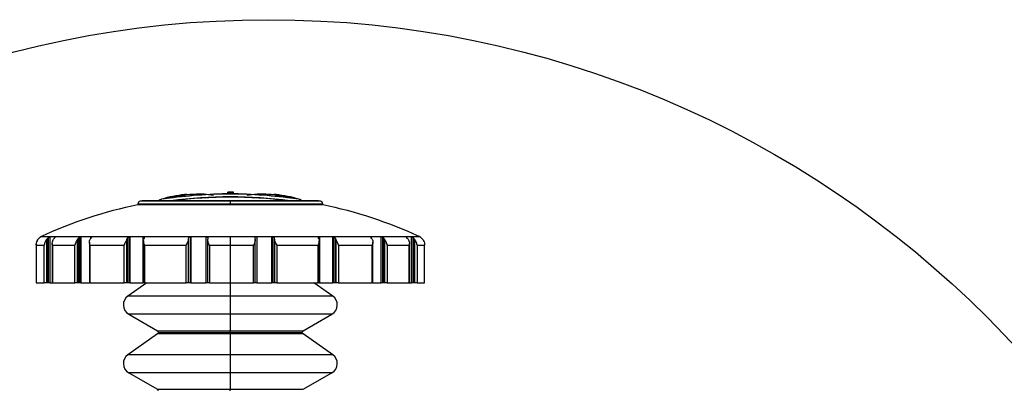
# Model space of a CAD drawing. Header units: millimetres. Extents: x 19 to 819, y 19 to 629.
# Tile 22 of 35: x 617 to 718, y 281 to 319. Entities that reach past the tile are written whole.
import ezdxf

# ---------------------------------------------------------------- set-up
doc = ezdxf.new("R2010")
doc.units = ezdxf.units.MM
doc.header["$LTSCALE"] = 3
doc.layers.add('DIMENSIONS', color=140, linetype='Continuous', lineweight=25)

msp = doc.modelspace()

# ---------------------------------------------------------------- linework, layer by layer
for p, q in [((638.055, 301.696), (638.055, 301.749)), ((638.644, 301.696), (638.644, 301.748)), ((638.323, 300.828), (629.063, 300.828)), ((629.327, 300.875), (629.269, 300.869)), ((647.376, 300.869), (629.269, 300.869)), ((631.612, 301.106), (633.849, 301.536)), ((637.81, 301.6), (637.735, 301.57)), ((638.055, 301.696), (638.644, 301.696)), ((647.582, 300.828), (638.323, 300.828)), ((638.323, 300.828), (638.323, 300.534)), ((642.796, 301.536), (645.033, 301.106)), ((647.376, 300.869), (647.318, 300.875)), ((628.823, 300.534), (628.823, 300.467)), ((638.323, 300.534), (628.823, 300.534)), ((638.323, 300.467), (628.823, 300.467)), ((638.323, 300.534), (638.323, 300.467)), ((647.823, 300.534), (638.323, 300.534)), ((647.823, 300.467), (638.323, 300.467)), ((647.823, 300.467), (647.823, 300.534)), ((618.552, 296.919), (618.634, 297.013)), ((618.644, 297.01), (618.567, 296.922)), ((618.634, 297.013), (618.634, 296.999)), ((618.844, 297.172), (618.823, 297.172)), ((619.444, 296.919), (619.522, 297.013)), ((619.444, 292.444), (619.444, 296.919)), ((619.522, 297.013), (619.59, 297.076)), ((619.522, 297.013), (619.522, 292.444)), ((619.59, 297.076), (619.59, 292.444)), ((620.331, 297.172), (619.78, 297.172)), ((619.78, 297.172), (619.78, 292.444)), ((620.215, 297.01), (620.143, 296.922)), ((620.331, 297.172), (620.346, 297.167)), ((620.331, 297.136), (620.331, 297.172)), ((622.614, 296.919), (622.677, 297.013)), ((622.614, 292.444), (622.614, 296.919)), ((622.677, 297.013), (622.677, 292.444)), ((622.806, 297.123), (622.806, 292.444)), ((623.989, 297.172), (622.963, 297.172)), ((622.963, 297.172), (622.963, 292.444)), ((623.97, 297.01), (623.911, 296.922)), ((623.989, 297.036), (623.989, 297.172)), ((627.678, 296.919), (627.719, 297.013)), ((627.678, 292.444), (627.678, 296.919)), ((627.719, 297.013), (627.719, 292.444)), ((627.893, 297.154), (627.893, 292.444)), ((629.375, 297.172), (627.998, 297.172)), ((627.998, 297.172), (627.998, 292.444)), ((629.375, 292.444), (629.375, 297.172)), ((629.391, 296.763), (629.391, 292.444)), ((629.456, 297.01), (629.418, 296.922)), ((634.026, 296.919), (634.041, 297.013)), ((634.026, 292.444), (634.026, 296.919)), ((634.041, 297.013), (634.041, 292.444)), ((634.238, 297.17), (634.279, 297.172)), ((634.238, 297.17), (634.238, 292.444)), ((635.84, 297.172), (634.279, 297.172)), ((634.279, 297.172), (634.279, 292.444)), ((635.84, 292.444), (635.84, 297.172)), ((635.995, 296.87), (635.995, 292.444)), ((636.012, 297.01), (635.999, 296.922)), ((638.323, 297.216), (638.323, 296.306)), ((640.878, 297.013), (640.879, 297.044)), ((640.893, 296.919), (640.878, 297.013)), ((640.896, 292.444), (640.896, 296.867)), ((642.605, 297.172), (641.047, 297.172)), ((641.047, 297.172), (641.047, 292.444)), ((642.605, 297.172), (642.649, 297.169)), ((642.605, 292.444), (642.605, 297.172)), ((642.649, 292.444), (642.649, 297.169)), ((642.846, 297.01), (642.86, 296.922)), ((642.846, 292.444), (642.846, 297.01)), ((642.86, 296.922), (642.86, 292.444)), ((647.449, 296.919), (647.408, 297.013)), ((647.476, 292.444), (647.476, 296.759)), ((648.854, 297.172), (647.487, 297.172)), ((647.487, 297.172), (647.487, 292.444)), ((648.854, 292.444), (648.854, 297.172)), ((648.962, 292.444), (648.962, 297.153)), ((649.135, 297.01), (649.173, 296.922)), ((649.135, 292.444), (649.135, 297.01)), ((649.173, 296.922), (649.173, 292.444)), ((653.832, 297.172), (652.821, 297.172)), ((652.821, 297.172), (652.821, 297.041)), ((652.904, 296.919), (652.841, 297.013)), ((653.832, 292.444), (653.832, 297.172)), ((653.991, 292.444), (653.991, 297.121)), ((654.119, 297.01), (654.179, 296.922)), ((654.119, 292.444), (654.119, 297.01)), ((654.179, 296.922), (654.179, 292.444)), ((656.939, 297.172), (656.407, 297.172)), ((656.407, 297.172), (656.407, 297.139)), ((656.601, 296.919), (656.524, 297.013)), ((656.939, 292.444), (656.939, 297.172)), ((657.13, 297.073), (657.198, 297.01)), ((657.13, 292.444), (657.13, 297.073)), ((657.198, 297.01), (657.271, 296.922)), ((657.198, 292.444), (657.198, 297.01)), ((657.271, 296.922), (657.271, 292.444)), ((657.823, 297.172), (657.811, 297.172)), ((658.093, 296.919), (658.011, 297.013)), ((618.352, 296.305), (618.352, 292.444)), ((618.367, 296.306), (619.185, 296.306)), ((618.367, 296.306), (618.367, 292.444)), ((618.367, 296.304), (618.367, 292.444)), ((619.185, 292.444), (619.185, 296.306)), ((620.011, 296.489), (620.011, 292.444)), ((620.028, 296.306), (622.325, 296.306)), ((620.028, 296.306), (620.028, 292.444)), ((622.325, 292.444), (622.325, 296.306)), ((623.84, 296.627), (623.84, 292.444)), ((623.895, 296.306), (627.396, 296.306)), ((623.895, 296.306), (623.895, 292.444)), ((627.396, 292.444), (627.396, 296.306)), ((629.503, 296.306), (633.784, 296.306)), ((629.503, 296.306), (629.503, 292.444)), ((633.784, 292.444), (633.784, 296.306)), ((636.174, 296.306), (636.174, 292.444)), ((636.174, 296.306), (638.323, 296.306)), ((638.323, 296.306), (640.72, 296.306)), ((638.323, 296.306), (638.323, 292.444)), ((640.72, 292.444), (640.72, 296.306)), ((643.104, 296.306), (647.366, 296.306)), ((643.104, 296.306), (643.104, 292.444)), ((647.366, 292.444), (647.366, 296.306)), ((649.458, 296.306), (652.922, 296.306)), ((649.458, 296.306), (649.458, 292.444)), ((652.922, 292.444), (652.922, 296.306)), ((652.976, 292.444), (652.976, 296.622)), ((654.469, 296.306), (656.717, 296.306)), ((654.469, 296.306), (654.469, 292.444)), ((656.717, 292.444), (656.717, 296.306)), ((656.733, 292.444), (656.733, 296.484)), ((657.532, 296.306), (658.293, 296.306)), ((657.532, 296.306), (657.532, 292.444)), ((658.293, 292.444), (658.293, 296.306)), ((658.293, 292.444), (658.293, 296.305)), ((618.367, 292.444), (618.352, 292.444)), ((618.367, 292.444), (619.185, 292.444)), ((618.367, 292.444), (618.367, 292.444)), ((619.444, 292.444), (619.185, 292.444)), ((619.522, 292.444), (619.444, 292.444)), ((619.59, 292.444), (619.522, 292.444)), ((619.78, 292.444), (619.59, 292.444)), ((619.78, 292.444), (620.044, 292.444)), ((620.028, 292.444), (620.011, 292.444)), ((620.028, 292.444), (622.325, 292.444)), ((622.614, 292.444), (622.325, 292.444)), ((622.677, 292.444), (622.614, 292.444)), ((622.806, 292.444), (622.677, 292.444)), ((622.963, 292.444), (622.806, 292.444)), ((622.963, 292.444), (623.804, 292.444)), ((623.895, 292.444), (623.84, 292.444)), ((623.895, 292.444), (627.396, 292.444)), ((627.678, 292.444), (627.396, 292.444)), ((627.719, 292.444), (627.678, 292.444)), ((627.893, 292.444), (627.719, 292.444)), ((629.747, 292.444), (627.792, 291.075)), ((627.998, 292.444), (627.893, 292.444)), ((627.998, 292.444), (629.375, 292.444)), ((629.391, 292.444), (629.375, 292.444)), ((629.503, 292.444), (629.391, 292.444)), ((629.503, 292.444), (633.784, 292.444)), ((634.026, 292.444), (633.784, 292.444)), ((634.041, 292.444), (634.026, 292.444)), ((634.238, 292.444), (634.041, 292.444)), ((634.279, 292.444), (634.238, 292.444)), ((634.279, 292.444), (635.84, 292.444)), ((635.995, 292.444), (635.84, 292.444)), ((636.174, 292.444), (635.995, 292.444)), ((636.174, 292.444), (638.323, 292.444)), ((638.323, 292.444), (640.72, 292.444)), ((638.323, 292.444), (638.323, 291.075)), ((640.896, 292.444), (640.72, 292.444)), ((641.047, 292.444), (640.896, 292.444)), ((641.047, 292.444), (642.605, 292.444)), ((642.649, 292.444), (642.605, 292.444)), ((642.846, 292.444), (642.649, 292.444)), ((642.86, 292.444), (642.846, 292.444)), ((643.104, 292.444), (642.86, 292.444)), ((643.104, 292.444), (647.366, 292.444)), ((648.854, 291.075), (646.899, 292.444)), ((647.476, 292.444), (647.366, 292.444)), ((647.487, 292.444), (647.476, 292.444)), ((647.487, 292.444), (648.854, 292.444)), ((648.962, 292.444), (648.854, 292.444)), ((649.135, 292.444), (648.962, 292.444)), ((649.173, 292.444), (649.135, 292.444)), ((649.458, 292.444), (649.173, 292.444)), ((649.458, 292.444), (652.922, 292.444)), ((652.976, 292.444), (652.922, 292.444)), ((652.976, 292.444), (653.832, 292.444)), ((653.991, 292.444), (653.832, 292.444)), ((654.119, 292.444), (653.991, 292.444)), ((654.179, 292.444), (654.119, 292.444)), ((654.469, 292.444), (654.179, 292.444)), ((654.469, 292.444), (656.717, 292.444)), ((656.733, 292.444), (656.717, 292.444)), ((656.733, 292.444), (656.939, 292.444)), ((657.13, 292.444), (656.939, 292.444)), ((657.198, 292.444), (657.13, 292.444)), ((657.271, 292.444), (657.198, 292.444)), ((657.532, 292.444), (657.271, 292.444)), ((657.532, 292.444), (658.293, 292.444)), ((658.293, 292.444), (658.293, 292.444)), ((638.323, 291.075), (627.792, 291.075)), ((638.323, 291.075), (638.323, 289.221)), ((648.854, 291.075), (638.323, 291.075)), ((627.873, 289.221), (630.823, 287.518)), ((638.323, 289.221), (627.873, 289.221)), ((638.323, 289.221), (638.323, 287.518)), ((648.773, 289.221), (638.323, 289.221)), ((645.823, 287.518), (648.773, 289.221)), ((630.837, 287.181), (627.792, 285.048)), ((630.823, 287.518), (638.323, 287.518)), ((638.323, 287.181), (630.837, 287.181)), ((630.923, 287.345), (638.323, 287.345)), ((638.323, 287.345), (638.323, 287.518)), ((638.323, 287.518), (645.823, 287.518)), ((638.323, 287.181), (638.323, 287.345)), ((638.323, 287.345), (645.723, 287.345)), ((638.323, 287.181), (638.323, 285.048)), ((645.808, 287.181), (638.323, 287.181)), ((648.854, 285.048), (645.808, 287.181)), ((638.323, 285.048), (627.792, 285.048)), ((638.323, 285.048), (638.323, 283.195)), ((648.854, 285.048), (638.323, 285.048)), ((627.873, 283.195), (630.823, 281.492)), ((638.323, 283.195), (627.873, 283.195)), ((638.323, 283.195), (638.323, 281.492)), ((648.773, 283.195), (638.323, 283.195)), ((645.823, 281.492), (648.773, 283.195)), ((630.823, 281.492), (638.323, 281.492)), ((638.323, 281.318), (638.323, 281.492)), ((638.323, 281.492), (645.823, 281.492))]:
    msp.add_line(p, q)
at = {"flags": 128}
for points in [[(618.907, 297.216), (619.231, 297.216), (620.27, 297.216), (622.072, 297.216), (623.245, 297.216), (624.594, 297.216), (627.536, 297.216), (630.892, 297.216), (634.535, 297.216), (638.323, 297.216)], [(638.323, 297.216), (640.757, 297.216), (643.157, 297.216), (645.469, 297.216), (647.262, 297.216), (648.947, 297.216), (652.052, 297.216), (654.574, 297.216), (655.567, 297.216), (656.375, 297.216), (657.395, 297.216), (657.738, 297.216)]]:
    msp.add_lwpolyline(points, dxfattribs=at)
for centre, radius, start, end in [((638.322, 254.501), 47.248, 89.60978, 90.32349), ((629.123, 300.534), 0.3, 101.36555, 179.99575), ((638, 256.369), 45.348, 101.09999, 101.36501), ((638.323, 254.749), 46.823, 81.32801, 98.67199), ((634.86, 289.309), 12.267, 95.82174, 107.05386), ((638.323, 254.749), 46.525, 82.4416, 97.5584), ((638.323, 254.75), 46.491, 82.75121, 97.24879), ((638.437, 253.592), 48.163, 95.46573, 95.74433), ((638.209, 253.592), 48.163, 84.25567, 84.53427), ((641.785, 289.309), 12.267, 72.94616, 84.17824), ((638.672, 256.5), 45.215, 78.63479, 78.9006), ((647.523, 300.534), 0.3, 0.00425, 78.63445), ((638.322, 254.75), 46.694, 101.73877, 114.57013), ((638.323, 254.749), 46.694, 65.4299, 78.2612), ((619.323, 296.306), 1, 114.54907, 119.99498), ((657.323, 296.308), 0.998, 59.99787, 65.46975), ((628.423, 290.174), 1.1, 125.00017, 239.99994), ((648.223, 290.174), 1.1, 299.99999, 55.00012), ((630.723, 287.345), 0.2, 359.99421, 60.00917), ((630.723, 287.345), 0.2, 304.99835, 0.00275), ((645.923, 287.345), 0.2, 119.99321, 180.00525), ((645.923, 287.345), 0.2, 179.99791, 234.99894), ((628.423, 284.147), 1.1, 125.00051, 239.99956), ((648.223, 284.147), 1.1, 300.00037, 54.99979), ((630.723, 281.318), 0.2, 359.99791, 60.00121)]:
    msp.add_arc(centre, radius, start, end)
for points, knots in [([(631.263, 301.037), (631.213, 301.024), (631.128, 301.003), (631.028, 300.943), (630.972, 300.9), (630.952, 300.872), (630.949, 300.869)], [0, 0, 0, 0, 0.4242155, 0.7175016, 0.967002, 1, 1, 1, 1]), ([(631.02, 300.869), (631.037, 300.893), (631.075, 300.948), (631.161, 301.005), (631.23, 301.027), (631.263, 301.037)], [0, 0, 0, 0, 0.2899247, 0.6559056, 1, 1, 1, 1]), ([(633.849, 301.536), (634.285, 301.562), (635.032, 301.608), (635.949, 301.564), (636.422, 301.49), (636.587, 301.464)], [0, 0, 0, 0, 0.4769583, 0.8176037, 1, 1, 1, 1]), ([(640.064, 301.464), (640.21, 301.488), (640.748, 301.576), (641.665, 301.609), (642.429, 301.56), (642.796, 301.536)], [0, 0, 0, 0, 0.16146926, 0.5970975, 1, 1, 1, 1]), ([(645.691, 300.869), (645.668, 300.894), (645.617, 300.951), (645.508, 301.006), (645.424, 301.027), (645.382, 301.037)], [0, 0, 0, 0, 0.27449693, 0.64251622, 1, 1, 1, 1]), ([(645.629, 300.869), (645.627, 300.872), (645.613, 300.899), (645.57, 300.942), (645.491, 301.002), (645.422, 301.024), (645.382, 301.037)], [0, 0, 0, 0, 0.0360721, 0.296212, 0.5910587, 1, 1, 1, 1]), ([(618.552, 296.919), (618.518, 296.87), (618.432, 296.746), (618.364, 296.535), (618.351, 296.376), (618.352, 296.308), (618.352, 296.306)], [0, 0, 0, 0, 0.2709489, 0.6908983, 0.9912057, 1, 1, 1, 1]), ([(618.367, 296.306), (618.367, 296.308), (618.365, 296.379), (618.379, 296.54), (618.448, 296.751), (618.533, 296.874), (618.567, 296.922)], [0, 0, 0, 0, 0.0087501, 0.3205864, 0.7335457, 1, 1, 1, 1]), ([(618.634, 297.013), (618.658, 297.036), (618.7, 297.075), (618.759, 297.121), (618.8, 297.149), (618.822, 297.164), (618.83, 297.169)], [0, 0, 0, 0, 0.3987253, 0.6890695, 0.8837385, 1, 1, 1, 1]), ([(618.844, 297.172), (618.842, 297.171), (618.833, 297.163), (618.811, 297.149), (618.775, 297.124), (618.721, 297.082), (618.677, 297.042), (618.649, 297.014), (618.644, 297.01)], [0, 0, 0, 0, 0.0310547, 0.1356131, 0.304503, 0.5398388, 0.9288703, 1, 1, 1, 1]), ([(619.444, 296.919), (619.411, 296.87), (619.323, 296.742), (619.232, 296.537), (619.194, 296.377), (619.185, 296.308), (619.185, 296.306)], [0, 0, 0, 0, 0.2665282, 0.6915849, 0.991341, 1, 1, 1, 1]), ([(619.59, 297.076), (619.612, 297.092), (619.651, 297.121), (619.709, 297.15), (619.75, 297.168), (619.773, 297.171), (619.78, 297.172)], [0, 0, 0, 0, 0.3844391, 0.6720347, 0.8966155, 1, 1, 1, 1]), ([(620.028, 296.306), (620.028, 296.308), (620.015, 296.378), (620.003, 296.535), (620.037, 296.751), (620.113, 296.874), (620.143, 296.922)], [0, 0, 0, 0, 0.00912117, 0.32906051, 0.73753817, 1, 1, 1, 1]), ([(620.345, 297.162), (620.345, 297.159), (620.343, 297.145), (620.319, 297.122), (620.282, 297.079), (620.244, 297.041), (620.219, 297.014), (620.215, 297.01)], [0, 0, 0, 0, 0.0509457, 0.2056126, 0.4548196, 0.9122238, 1, 1, 1, 1]), ([(622.614, 296.919), (622.584, 296.869), (622.504, 296.736), (622.401, 296.536), (622.345, 296.377), (622.326, 296.308), (622.325, 296.306)], [0, 0, 0, 0, 0.256331, 0.6852552, 0.9912035, 1, 1, 1, 1]), ([(622.677, 297.013), (622.698, 297.036), (622.735, 297.08), (622.784, 297.109), (622.806, 297.123)], [0, 0, 0, 0, 0.5537818, 1, 1, 1, 1]), ([(622.806, 297.123), (622.826, 297.133), (622.864, 297.152), (622.917, 297.169), (622.95, 297.171), (622.963, 297.172)], [0, 0, 0, 0, 0.40235922, 0.76848554, 1, 1, 1, 1]), ([(623.895, 296.306), (623.895, 296.308), (623.873, 296.377), (623.838, 296.53), (623.831, 296.747), (623.889, 296.874), (623.911, 296.922)], [0, 0, 0, 0, 0.009546, 0.3416954, 0.7491236, 1, 1, 1, 1]), ([(623.989, 297.172), (624, 297.172), (624.019, 297.172), (624.043, 297.153), (624.041, 297.121), (624.019, 297.078), (623.993, 297.04), (623.974, 297.014), (623.97, 297.01)], [0, 0, 0, 0, 0.1546509, 0.2596647, 0.3747038, 0.5587868, 0.926082, 1, 1, 1, 1]), ([(627.678, 296.919), (627.656, 296.869), (627.594, 296.73), (627.49, 296.533), (627.422, 296.377), (627.396, 296.308), (627.396, 296.306)], [0, 0, 0, 0, 0.2443133, 0.6747857, 0.9908661, 1, 1, 1, 1]), ([(627.719, 297.013), (627.734, 297.036), (627.763, 297.081), (627.826, 297.127), (627.871, 297.145), (627.893, 297.154)], [0, 0, 0, 0, 0.3652184, 0.6895863, 1, 1, 1, 1]), ([(627.893, 297.154), (627.912, 297.16), (627.946, 297.17), (627.982, 297.172), (627.998, 297.172)], [0, 0, 0, 0, 0.551087, 1, 1, 1, 1]), ([(629.375, 297.172), (629.391, 297.172), (629.42, 297.17), (629.458, 297.156), (629.482, 297.127), (629.485, 297.078), (629.471, 297.04), (629.459, 297.014), (629.456, 297.01)], [0, 0, 0, 0, 0.2018775, 0.3606236, 0.4946985, 0.6501441, 0.9404737, 1, 1, 1, 1]), ([(629.503, 296.306), (629.502, 296.308), (629.474, 296.377), (629.422, 296.528), (629.374, 296.739), (629.406, 296.873), (629.418, 296.922)], [0, 0, 0, 0, 0.0098114, 0.3518715, 0.7628042, 1, 1, 1, 1]), ([(634.026, 296.919), (634.014, 296.869), (633.98, 296.726), (633.884, 296.529), (633.815, 296.376), (633.785, 296.308), (633.784, 296.306)], [0, 0, 0, 0, 0.2352013, 0.6642688, 0.9904632, 1, 1, 1, 1]), ([(634.041, 297.013), (634.048, 297.036), (634.06, 297.08), (634.11, 297.127), (634.165, 297.155), (634.209, 297.166), (634.233, 297.169), (634.238, 297.17)], [0, 0, 0, 0, 0.2687259, 0.5024834, 0.7280667, 0.9494231, 1, 1, 1, 1]), ([(635.84, 297.172), (635.86, 297.171), (635.896, 297.17), (635.945, 297.155), (635.985, 297.129), (636.014, 297.084), (636.017, 297.041), (636.013, 297.014), (636.012, 297.01)], [0, 0, 0, 0, 0.2071834, 0.3905703, 0.5517107, 0.7111291, 0.9529748, 1, 1, 1, 1]), ([(636.174, 296.306), (636.173, 296.308), (636.142, 296.378), (636.078, 296.53), (635.999, 296.733), (635.999, 296.873), (635.999, 296.922)], [0, 0, 0, 0, 0.0097706, 0.3541634, 0.7708776, 1, 1, 1, 1]), ([(640.893, 296.919), (640.892, 296.869), (640.892, 296.727), (640.814, 296.526), (640.75, 296.375), (640.72, 296.308), (640.72, 296.306)], [0, 0, 0, 0, 0.2337372, 0.6583708, 0.9901715, 1, 1, 1, 1]), ([(640.879, 297.076), (640.879, 297.078), (640.879, 297.096), (640.902, 297.127), (640.946, 297.157), (640.997, 297.17), (641.032, 297.172), (641.047, 297.172)], [0, 0, 0, 0, 0.0175982, 0.2617014, 0.4959344, 0.7796736, 1, 1, 1, 1]), ([(642.649, 297.169), (642.67, 297.166), (642.709, 297.159), (642.762, 297.134), (642.811, 297.096), (642.838, 297.05), (642.844, 297.018), (642.846, 297.01)], [0, 0, 0, 0, 0.2285922, 0.4393737, 0.6410945, 0.9056383, 1, 1, 1, 1]), ([(643.104, 296.306), (643.104, 296.308), (643.073, 296.379), (643.003, 296.534), (642.906, 296.732), (642.872, 296.873), (642.86, 296.922)], [0, 0, 0, 0, 0.0094747, 0.3480361, 0.7693406, 1, 1, 1, 1]), ([(647.449, 296.919), (647.461, 296.869), (647.493, 296.733), (647.445, 296.524), (647.393, 296.374), (647.367, 296.308), (647.366, 296.306)], [0, 0, 0, 0, 0.2418502, 0.6606284, 0.9901421, 1, 1, 1, 1]), ([(647.408, 297.013), (647.398, 297.034), (647.381, 297.07), (647.379, 297.123), (647.407, 297.158), (647.446, 297.171), (647.474, 297.172), (647.487, 297.172)], [0, 0, 0, 0, 0.304703, 0.4945639, 0.6439531, 0.8339298, 1, 1, 1, 1]), ([(648.854, 297.172), (648.872, 297.171), (648.909, 297.169), (648.944, 297.158), (648.962, 297.153)], [0, 0, 0, 0, 0.4980169, 1, 1, 1, 1]), ([(648.962, 297.153), (648.984, 297.144), (649.026, 297.127), (649.089, 297.081), (649.118, 297.036), (649.135, 297.01)], [0, 0, 0, 0, 0.3113083, 0.6001692, 1, 1, 1, 1]), ([(649.458, 296.306), (649.457, 296.308), (649.431, 296.38), (649.362, 296.538), (649.257, 296.736), (649.196, 296.873), (649.173, 296.922)], [0, 0, 0, 0, 0.0090731, 0.3371548, 0.7601519, 1, 1, 1, 1]), ([(652.841, 297.013), (652.825, 297.035), (652.799, 297.071), (652.772, 297.116), (652.767, 297.155), (652.794, 297.172), (652.812, 297.172), (652.821, 297.172)], [0, 0, 0, 0, 0.3847138, 0.6161105, 0.7463314, 0.8714825, 1, 1, 1, 1]), ([(652.904, 296.919), (652.927, 296.87), (652.985, 296.741), (652.977, 296.526), (652.943, 296.374), (652.922, 296.308), (652.922, 296.306)], [0, 0, 0, 0, 0.2555094, 0.6704963, 0.9904089, 1, 1, 1, 1]), ([(653.832, 297.172), (653.846, 297.171), (653.878, 297.168), (653.928, 297.152), (653.966, 297.135), (653.987, 297.123), (653.991, 297.121)], [0, 0, 0, 0, 0.2552216, 0.57241567, 0.93345317, 1, 1, 1, 1]), ([(653.991, 297.121), (654.019, 297.103), (654.067, 297.072), (654.104, 297.028), (654.119, 297.01)], [0, 0, 0, 0, 0.5890839, 1, 1, 1, 1]), ([(654.469, 296.306), (654.468, 296.308), (654.449, 296.38), (654.392, 296.541), (654.288, 296.742), (654.208, 296.873), (654.179, 296.922)], [0, 0, 0, 0, 0.008738, 0.3263493, 0.748097, 1, 1, 1, 1]), ([(656.524, 297.013), (656.502, 297.035), (656.466, 297.072), (656.423, 297.12), (656.397, 297.144), (656.39, 297.171), (656.402, 297.172), (656.407, 297.172)], [0, 0, 0, 0, 0.4264698, 0.7067551, 0.8670664, 0.9413198, 1, 1, 1, 1]), ([(656.601, 296.919), (656.631, 296.87), (656.707, 296.746), (656.741, 296.531), (656.729, 296.375), (656.717, 296.308), (656.717, 296.306)], [0, 0, 0, 0, 0.2670306, 0.6827241, 0.9908389, 1, 1, 1, 1]), ([(656.939, 297.172), (656.948, 297.171), (656.97, 297.167), (657.008, 297.15), (657.057, 297.126), (657.098, 297.098), (657.123, 297.079), (657.13, 297.073)], [0, 0, 0, 0, 0.1218877, 0.3151357, 0.5663061, 0.8772218, 1, 1, 1, 1]), ([(657.532, 296.306), (657.531, 296.308), (657.516, 296.433), (657.458, 296.616), (657.35, 296.811), (657.292, 296.892), (657.271, 296.922)], [0, 0, 0, 0, 0.0086175, 0.5583267, 0.8365785, 1, 1, 1, 1]), ([(658.011, 297.013), (657.987, 297.036), (657.945, 297.075), (657.886, 297.12), (657.845, 297.15), (657.821, 297.164), (657.812, 297.171), (657.811, 297.172)], [0, 0, 0, 0, 0.39059764, 0.675012, 0.86572483, 0.97961646, 1, 1, 1, 1]), ([(658.093, 296.919), (658.127, 296.87), (658.213, 296.746), (658.281, 296.535), (658.295, 296.376), (658.293, 296.308), (658.293, 296.306)], [0, 0, 0, 0, 0.2709488, 0.6908979, 0.9912056, 1, 1, 1, 1])]:
    msp.add_open_spline(points, degree=3, knots=knots)
msp.add_open_spline([(645.033, 301.106), (642.796, 301.348), (638.323, 301.831), (633.849, 301.348), (631.612, 301.106)], degree=3)
at = {"layer": 'DIMENSIONS'}
msp.add_circle((642.245, 214.928), 104.57, dxfattribs=at)

doc.saveas('drawing.dxf')
